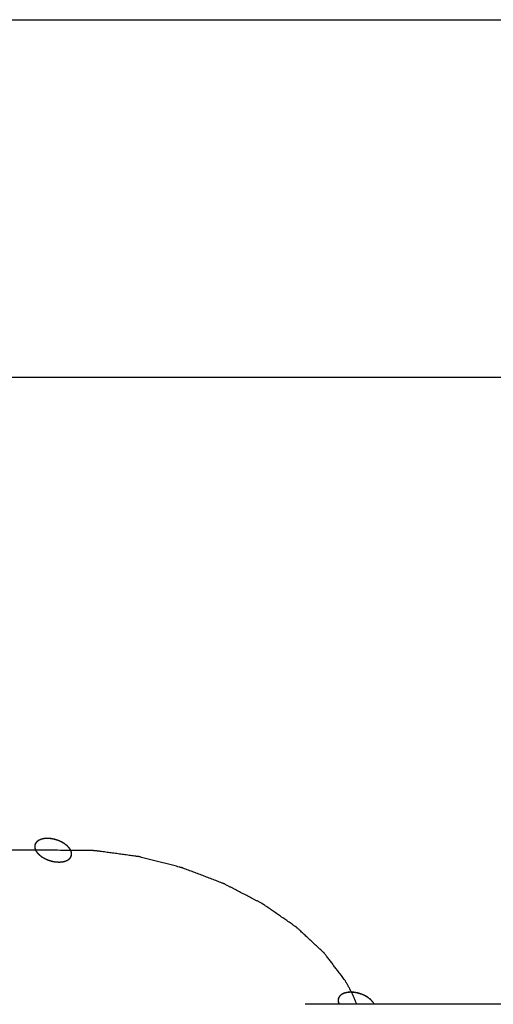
# Model space of a CAD drawing. Header units: millimetres. Extents: x -78 to 141, y 20 to 129.
# Tile 70 of 114: x 76.99 to 78.96, y 123.35 to 127.44. Entities that reach past the tile are written whole.
import ezdxf

# ---------------------------------------------------------------- set-up
doc = ezdxf.new("R2010")
doc.units = ezdxf.units.MM
doc.header["$LTSCALE"] = 16.335
doc.layers.get('0').update_dxf_attribs({"linetype": 'CONTINUOUS'})
doc.layers.add('02___PRT_ALL_AXES', color=7, linetype='CONTINUOUS')

msp = doc.modelspace()

# ---------------------------------------------------------------- linework, layer by layer
at = {"color": 7, "linetype": 'Continuous'}
for p, q in [((41.2292, 125.9543), (102.3964, 125.9543)), ((77.1339, 123.9932), (42.9605, 123.9932)), ((81.0834, 123.3545), (78.1776, 123.3545))]:
    msp.add_line(p, q, dxfattribs=at)
for points, knots in [([(77.206, 123.9932), (77.2059, 123.9933), (77.2032, 123.9975), (77.2017, 123.9999), (77.2007, 124.0015), (77.2, 124.0028), (77.1988, 124.0039), (77.1974, 124.0054), (77.1956, 124.0073), (77.1938, 124.0092), (77.1924, 124.0107), (77.1913, 124.012), (77.19, 124.0129), (77.1882, 124.0144), (77.1859, 124.0161), (77.1837, 124.0179), (77.1819, 124.0193), (77.1805, 124.0204), (77.1789, 124.0213), (77.1768, 124.0226), (77.1741, 124.0241), (77.1714, 124.0257), (77.1693, 124.0269), (77.1677, 124.0279), (77.1659, 124.0286), (77.1636, 124.0297), (77.1607, 124.0309), (77.1578, 124.0322), (77.1555, 124.0332), (77.1538, 124.034), (77.1519, 124.0345), (77.1495, 124.0353), (77.1464, 124.0362), (77.1433, 124.0372), (77.1409, 124.0379), (77.1391, 124.0385), (77.1372, 124.0388), (77.1347, 124.0393), (77.1316, 124.0399), (77.1285, 124.0405), (77.126, 124.0409), (77.1241, 124.0413), (77.1223, 124.0414), (77.1198, 124.0416), (77.1167, 124.0417), (77.1136, 124.042), (77.1111, 124.0421), (77.1093, 124.0423), (77.1076, 124.0421), (77.1053, 124.042), (77.1025, 124.0418), (77.0996, 124.0416), (77.0973, 124.0414), (77.0957, 124.0414), (77.0941, 124.0409), (77.0921, 124.0405), (77.0895, 124.0399), (77.087, 124.0394), (77.0849, 124.0389), (77.0834, 124.0386), (77.0821, 124.038), (77.0804, 124.0372), (77.0783, 124.0363), (77.0761, 124.0354), (77.0744, 124.0346), (77.0731, 124.0341), (77.0721, 124.0333), (77.0707, 124.0323), (77.069, 124.031), (77.0673, 124.0297), (77.066, 124.0286), (77.0649, 124.028), (77.0643, 124.0269), (77.0634, 124.0257), (77.0623, 124.0242), (77.0611, 124.0226), (77.0603, 124.0214), (77.0595, 124.0205), (77.0593, 124.0194), (77.0588, 124.018), (77.0583, 124.0163), (77.0578, 124.0145), (77.0574, 124.0131), (77.0569, 124.0121), (77.0571, 124.0109), (77.0571, 124.0094), (77.0572, 124.0075), (77.0573, 124.0056), (77.0574, 124.0041), (77.0573, 124.0028), (77.0578, 124.0017), (77.0583, 124), (77.0592, 123.9976), (77.0607, 123.9933), (77.0607, 123.9932)], [0, 0, 0, 0, 0.00178862, 0.00268292, 0.00313008, 0.00357723, 0.00407486, 0.0045725, 0.00556776, 0.00656303, 0.00706066, 0.0075583, 0.00810164, 0.00864499, 0.00973169, 0.01081838, 0.01136173, 0.01190508, 0.01249491, 0.01308474, 0.0142644, 0.01544405, 0.01603388, 0.01662371, 0.01722604, 0.01782837, 0.01903302, 0.02023767, 0.02084, 0.02144232, 0.02205221, 0.0226621, 0.02388189, 0.02510167, 0.02571156, 0.02632145, 0.02692335, 0.02752524, 0.02872902, 0.0299328, 0.03053469, 0.03113658, 0.03172556, 0.03231453, 0.03349248, 0.03467043, 0.03525941, 0.03584838, 0.03639056, 0.03693274, 0.03801709, 0.03910144, 0.03964362, 0.0401858, 0.04068205, 0.0411783, 0.0421708, 0.04316329, 0.04365954, 0.04415579, 0.04460152, 0.04504725, 0.04593871, 0.04683018, 0.04727591, 0.04772164, 0.04812629, 0.04853094, 0.04934024, 0.05014954, 0.05055419, 0.05095884, 0.05132092, 0.05168301, 0.05240718, 0.05313135, 0.05349343, 0.05385552, 0.05420471, 0.0545539, 0.05525228, 0.05595067, 0.05629986, 0.05664905, 0.05701186, 0.05737466, 0.05810028, 0.0588259, 0.0591887, 0.05955151, 0.0599574, 0.0603633, 0.06117508, 0.06279865, 0.06279865, 0.06279865, 0.06279865]), ([(77.2065, 123.9932), (77.2065, 123.9933), (77.2038, 123.9976), (77.2023, 124), (77.2012, 124.0016), (77.2005, 124.0029), (77.1994, 124.0039), (77.198, 124.0054), (77.1962, 124.0073), (77.1944, 124.0093), (77.1929, 124.0108), (77.1919, 124.012), (77.1905, 124.013), (77.1887, 124.0144), (77.1865, 124.0161), (77.1842, 124.0179), (77.1824, 124.0193), (77.1811, 124.0205), (77.1795, 124.0213), (77.1773, 124.0226), (77.1746, 124.0241), (77.172, 124.0257), (77.1698, 124.027), (77.1683, 124.028), (77.1665, 124.0287), (77.1642, 124.0297), (77.1613, 124.0309), (77.1584, 124.0322), (77.156, 124.0332), (77.1543, 124.034), (77.1525, 124.0345), (77.15, 124.0353), (77.1469, 124.0362), (77.1439, 124.0372), (77.1414, 124.0379), (77.1396, 124.0386), (77.1377, 124.0388), (77.1352, 124.0393), (77.1321, 124.0399), (77.129, 124.0405), (77.1265, 124.0409), (77.1247, 124.0414), (77.1228, 124.0414), (77.1203, 124.0416), (77.1172, 124.0418), (77.1141, 124.042), (77.1117, 124.0421), (77.1099, 124.0423), (77.1081, 124.0421), (77.1058, 124.042), (77.103, 124.0418), (77.1001, 124.0416), (77.0979, 124.0414), (77.0962, 124.0414), (77.0946, 124.041), (77.0926, 124.0405), (77.0901, 124.0399), (77.0875, 124.0394), (77.0855, 124.0389), (77.084, 124.0387), (77.0827, 124.038), (77.0809, 124.0373), (77.0788, 124.0363), (77.0766, 124.0354), (77.0749, 124.0346), (77.0736, 124.0342), (77.0726, 124.0333), (77.0713, 124.0323), (77.0696, 124.031), (77.0679, 124.0297), (77.0665, 124.0287), (77.0655, 124.028), (77.0648, 124.027), (77.0639, 124.0258), (77.0628, 124.0242), (77.0617, 124.0227), (77.0608, 124.0214), (77.06, 124.0206), (77.0598, 124.0194), (77.0594, 124.0181), (77.0589, 124.0163), (77.0583, 124.0145), (77.0579, 124.0131), (77.0575, 124.0121), (77.0576, 124.0109), (77.0576, 124.0094), (77.0577, 124.0075), (77.0578, 124.0056), (77.0579, 124.0041), (77.0578, 124.0029), (77.0584, 124.0017), (77.0589, 124.0001), (77.0597, 123.9976), (77.0612, 123.9933), (77.0612, 123.9932)], [0, 0, 0, 0, 0.00178862, 0.00268292, 0.00313008, 0.00357723, 0.00407486, 0.0045725, 0.00556776, 0.00656303, 0.00706066, 0.0075583, 0.00810164, 0.00864499, 0.00973169, 0.01081838, 0.01136173, 0.01190508, 0.01249491, 0.01308474, 0.0142644, 0.01544405, 0.01603388, 0.01662371, 0.01722604, 0.01782837, 0.01903302, 0.02023767, 0.02084, 0.02144232, 0.02205221, 0.0226621, 0.02388189, 0.02510167, 0.02571156, 0.02632145, 0.02692335, 0.02752524, 0.02872902, 0.0299328, 0.03053469, 0.03113658, 0.03172556, 0.03231453, 0.03349248, 0.03467043, 0.03525941, 0.03584838, 0.03639056, 0.03693274, 0.03801709, 0.03910144, 0.03964362, 0.0401858, 0.04068205, 0.0411783, 0.0421708, 0.04316329, 0.04365954, 0.04415579, 0.04460152, 0.04504725, 0.04593871, 0.04683018, 0.04727591, 0.04772164, 0.04812629, 0.04853094, 0.04934024, 0.05014954, 0.05055419, 0.05095884, 0.05132092, 0.05168301, 0.05240718, 0.05313135, 0.05349343, 0.05385552, 0.05420471, 0.0545539, 0.05525228, 0.05595067, 0.05629986, 0.05664905, 0.05701186, 0.05737466, 0.05810028, 0.0588259, 0.0591887, 0.05955151, 0.0599574, 0.0603633, 0.06117508, 0.06279865, 0.06279865, 0.06279865, 0.06279865]), ([(77.0607, 123.9932), (77.0608, 123.9931), (77.0634, 123.9889), (77.065, 123.9865), (77.066, 123.9849), (77.0667, 123.9836), (77.0678, 123.9826), (77.0692, 123.981), (77.0711, 123.9791), (77.0728, 123.9772), (77.0743, 123.9757), (77.0753, 123.9744), (77.0767, 123.9735), (77.0785, 123.9721), (77.0807, 123.9703), (77.083, 123.9685), (77.0848, 123.9671), (77.0861, 123.966), (77.0878, 123.9652), (77.0899, 123.9639), (77.0926, 123.9623), (77.0952, 123.9607), (77.0974, 123.9595), (77.099, 123.9585), (77.1007, 123.9578), (77.103, 123.9568), (77.106, 123.9555), (77.1089, 123.9542), (77.1112, 123.9532), (77.1129, 123.9524), (77.1148, 123.9519), (77.1172, 123.9511), (77.1203, 123.9502), (77.1233, 123.9493), (77.1258, 123.9485), (77.1276, 123.9479), (77.1295, 123.9476), (77.132, 123.9471), (77.1351, 123.9466), (77.1382, 123.946), (77.1407, 123.9455), (77.1425, 123.9451), (77.1444, 123.945), (77.1469, 123.9449), (77.15, 123.9447), (77.1531, 123.9445), (77.1555, 123.9443), (77.1573, 123.9441), (77.1591, 123.9443), (77.1614, 123.9444), (77.1642, 123.9447), (77.1671, 123.9448), (77.1693, 123.945), (77.171, 123.945), (77.1726, 123.9455), (77.1746, 123.9459), (77.1772, 123.9465), (77.1797, 123.9471), (77.1817, 123.9476), (77.1832, 123.9478), (77.1845, 123.9485), (77.1863, 123.9492), (77.1884, 123.9501), (77.1906, 123.9511), (77.1923, 123.9518), (77.1936, 123.9523), (77.1946, 123.9532), (77.196, 123.9542), (77.1976, 123.9555), (77.1994, 123.9567), (77.2007, 123.9578), (77.2018, 123.9584), (77.2024, 123.9595), (77.2033, 123.9607), (77.2044, 123.9622), (77.2055, 123.9638), (77.2064, 123.965), (77.2072, 123.9659), (77.2074, 123.967), (77.2079, 123.9684), (77.2084, 123.9702), (77.2089, 123.9719), (77.2093, 123.9733), (77.2098, 123.9744), (77.2096, 123.9755), (77.2096, 123.977), (77.2095, 123.9789), (77.2094, 123.9809), (77.2093, 123.9824), (77.2094, 123.9836), (77.2089, 123.9847), (77.2083, 123.9864), (77.2075, 123.9888), (77.206, 123.9931), (77.206, 123.9932)], [0, 0, 0, 0, 0.00178862, 0.00268292, 0.00313008, 0.00357723, 0.00407486, 0.0045725, 0.00556776, 0.00656303, 0.00706066, 0.0075583, 0.00810164, 0.00864499, 0.00973169, 0.01081838, 0.01136173, 0.01190508, 0.01249491, 0.01308474, 0.0142644, 0.01544405, 0.01603388, 0.01662371, 0.01722604, 0.01782837, 0.01903302, 0.02023767, 0.02084, 0.02144232, 0.02205221, 0.0226621, 0.02388189, 0.02510167, 0.02571156, 0.02632145, 0.02692335, 0.02752524, 0.02872902, 0.0299328, 0.03053469, 0.03113658, 0.03172556, 0.03231453, 0.03349248, 0.03467043, 0.03525941, 0.03584838, 0.03639056, 0.03693274, 0.03801709, 0.03910144, 0.03964362, 0.0401858, 0.04068205, 0.0411783, 0.0421708, 0.04316329, 0.04365954, 0.04415579, 0.04460152, 0.04504725, 0.04593871, 0.04683018, 0.04727591, 0.04772164, 0.04812629, 0.04853094, 0.04934024, 0.05014954, 0.05055419, 0.05095884, 0.05132092, 0.05168301, 0.05240718, 0.05313135, 0.05349343, 0.05385552, 0.05420471, 0.0545539, 0.05525228, 0.05595067, 0.05629986, 0.05664905, 0.05701186, 0.05737466, 0.05810028, 0.0588259, 0.0591887, 0.05955151, 0.0599574, 0.0603633, 0.06117508, 0.06279865, 0.06279865, 0.06279865, 0.06279865]), ([(77.0612, 123.9932), (77.0613, 123.9931), (77.064, 123.9889), (77.0655, 123.9865), (77.0665, 123.9849), (77.0673, 123.9836), (77.0684, 123.9826), (77.0698, 123.981), (77.0716, 123.9791), (77.0734, 123.9772), (77.0748, 123.9757), (77.0759, 123.9745), (77.0772, 123.9735), (77.079, 123.9721), (77.0813, 123.9703), (77.0835, 123.9686), (77.0853, 123.9672), (77.0867, 123.966), (77.0883, 123.9652), (77.0904, 123.9639), (77.0931, 123.9623), (77.0958, 123.9608), (77.0979, 123.9595), (77.0995, 123.9585), (77.1013, 123.9578), (77.1036, 123.9568), (77.1065, 123.9555), (77.1094, 123.9543), (77.1117, 123.9533), (77.1134, 123.9524), (77.1153, 123.952), (77.1177, 123.9512), (77.1208, 123.9502), (77.1239, 123.9493), (77.1263, 123.9486), (77.1281, 123.9479), (77.13, 123.9476), (77.1325, 123.9472), (77.1356, 123.9466), (77.1387, 123.946), (77.1412, 123.9455), (77.1431, 123.9451), (77.145, 123.9451), (77.1474, 123.9449), (77.1505, 123.9447), (77.1536, 123.9445), (77.1561, 123.9444), (77.1579, 123.9441), (77.1596, 123.9443), (77.1619, 123.9445), (77.1648, 123.9447), (77.1676, 123.9449), (77.1699, 123.9451), (77.1716, 123.9451), (77.1731, 123.9455), (77.1752, 123.9459), (77.1777, 123.9465), (77.1802, 123.9471), (77.1823, 123.9476), (77.1838, 123.9478), (77.1851, 123.9485), (77.1868, 123.9492), (77.189, 123.9502), (77.1911, 123.9511), (77.1928, 123.9519), (77.1941, 123.9523), (77.1951, 123.9532), (77.1965, 123.9542), (77.1982, 123.9555), (77.1999, 123.9568), (77.2012, 123.9578), (77.2023, 123.9585), (77.2029, 123.9595), (77.2038, 123.9607), (77.2049, 123.9623), (77.2061, 123.9638), (77.2069, 123.9651), (77.2077, 123.9659), (77.2079, 123.967), (77.2084, 123.9684), (77.2089, 123.9702), (77.2095, 123.9719), (77.2098, 123.9733), (77.2103, 123.9744), (77.2101, 123.9755), (77.2101, 123.9771), (77.21, 123.979), (77.21, 123.9809), (77.2099, 123.9824), (77.2099, 123.9836), (77.2094, 123.9848), (77.2089, 123.9864), (77.208, 123.9888), (77.2066, 123.9932), (77.2065, 123.9932)], [0, 0, 0, 0, 0.00178862, 0.00268292, 0.00313008, 0.00357723, 0.00407486, 0.0045725, 0.00556776, 0.00656303, 0.00706066, 0.0075583, 0.00810164, 0.00864499, 0.00973169, 0.01081838, 0.01136173, 0.01190508, 0.01249491, 0.01308474, 0.0142644, 0.01544405, 0.01603388, 0.01662371, 0.01722604, 0.01782837, 0.01903302, 0.02023767, 0.02084, 0.02144232, 0.02205221, 0.0226621, 0.02388189, 0.02510167, 0.02571156, 0.02632145, 0.02692335, 0.02752524, 0.02872902, 0.0299328, 0.03053469, 0.03113658, 0.03172556, 0.03231453, 0.03349248, 0.03467043, 0.03525941, 0.03584838, 0.03639056, 0.03693274, 0.03801709, 0.03910144, 0.03964362, 0.0401858, 0.04068205, 0.0411783, 0.0421708, 0.04316329, 0.04365954, 0.04415579, 0.04460152, 0.04504725, 0.04593871, 0.04683018, 0.04727591, 0.04772164, 0.04812629, 0.04853094, 0.04934024, 0.05014954, 0.05055419, 0.05095884, 0.05132092, 0.05168301, 0.05240718, 0.05313135, 0.05349343, 0.05385552, 0.05420471, 0.0545539, 0.05525228, 0.05595067, 0.05629986, 0.05664905, 0.05701186, 0.05737466, 0.05810028, 0.0588259, 0.0591887, 0.05955151, 0.0599574, 0.0603633, 0.06117508, 0.06279865, 0.06279865, 0.06279865, 0.06279865]), ([(78.3432, 123.4535), (78.3406, 123.457), (78.3242, 123.4785), (78.311, 123.4958), (78.3, 123.5103), (78.2893, 123.5244), (78.2803, 123.5362), (78.2731, 123.5456), (78.2686, 123.5515), (78.265, 123.5563), (78.2623, 123.5598), (78.2601, 123.5628), (78.2585, 123.5648), (78.2576, 123.566), (78.257, 123.567), (78.256, 123.5677), (78.2548, 123.5689), (78.2527, 123.5708), (78.2497, 123.5736), (78.2461, 123.5769), (78.2413, 123.5814), (78.2353, 123.587), (78.2257, 123.5959), (78.2137, 123.6071), (78.1993, 123.6205), (78.1849, 123.6339), (78.1729, 123.645), (78.1633, 123.654), (78.1573, 123.6596), (78.1525, 123.664), (78.1489, 123.6674), (78.1459, 123.6702), (78.1438, 123.6721), (78.1426, 123.6732), (78.1417, 123.6741), (78.1406, 123.6748), (78.1392, 123.6759), (78.1366, 123.6776), (78.133, 123.6801), (78.1286, 123.6832), (78.1228, 123.6872), (78.1155, 123.6923), (78.1038, 123.7003), (78.0893, 123.7104), (78.0718, 123.7225), (78.0543, 123.7347), (78.0397, 123.7448), (78.0281, 123.7528), (78.0208, 123.7579), (78.015, 123.7619), (78.0106, 123.7649), (78.0069, 123.7675), (78.004, 123.7695), (78.0018, 123.7711), (77.9993, 123.7723), (77.9959, 123.7741), (77.9917, 123.7763), (77.9866, 123.7789), (77.9799, 123.7824), (77.9714, 123.7868), (77.9579, 123.7938), (77.941, 123.8026), (77.9208, 123.8132), (77.9005, 123.8237), (77.8836, 123.8325), (77.8701, 123.8395), (77.86, 123.8448), (77.8515, 123.8492), (77.8456, 123.8523), (77.8422, 123.854), (77.8397, 123.8554), (77.837, 123.8563), (77.8334, 123.8577), (77.8271, 123.8601), (77.8181, 123.8635), (77.8073, 123.8676), (77.793, 123.8731), (77.775, 123.8799), (77.7534, 123.8881), (77.7318, 123.8963), (77.7139, 123.9031), (77.6995, 123.9086), (77.6887, 123.9127), (77.6797, 123.9161), (77.6734, 123.9185), (77.6698, 123.9198), (77.6672, 123.921), (77.6643, 123.9216), (77.6606, 123.9226), (77.6541, 123.9242), (77.6447, 123.9266), (77.6336, 123.9295), (77.6186, 123.9333), (77.6, 123.9381), (77.5776, 123.9438), (77.5552, 123.9496), (77.5365, 123.9544), (77.5216, 123.9582), (77.5104, 123.961), (77.5011, 123.9634), (77.4946, 123.9651), (77.4908, 123.966), (77.488, 123.9669), (77.4852, 123.9671), (77.4814, 123.9677), (77.4747, 123.9686), (77.4653, 123.9699), (77.4539, 123.9714), (77.4387, 123.9735), (77.4198, 123.9761), (77.397, 123.9791), (77.3743, 123.9822), (77.3553, 123.9848), (77.3401, 123.9869), (77.3307, 123.9882), (77.3231, 123.9892), (77.3174, 123.99), (77.3127, 123.9906), (77.3089, 123.9911), (77.3061, 123.9916), (77.3033, 123.9915), (77.2997, 123.9916), (77.2952, 123.9916), (77.2898, 123.9917), (77.2826, 123.9917), (77.2736, 123.9918), (77.2593, 123.992), (77.2412, 123.9922), (77.2198, 123.9924), (77.1978, 123.9926), (77.1711, 123.9928), (77.1396, 123.9931), (77.1333, 123.9932)], [0, 0, 0, 0, 0.0112858, 0.0169287, 0.0225716, 0.0282146, 0.0338575, 0.0366789, 0.0395004, 0.0409111, 0.0423218, 0.0437326, 0.0444379, 0.0447906, 0.0451433, 0.045533, 0.0459227, 0.0467022, 0.0482611, 0.04982, 0.0513789, 0.0544966, 0.0576144, 0.06385, 0.0700856, 0.0763211, 0.0825567, 0.0856745, 0.0887923, 0.0903512, 0.09191, 0.0934689, 0.0942484, 0.0946381, 0.0950278, 0.0954492, 0.0958706, 0.0967134, 0.098399, 0.1000845, 0.1017701, 0.1051412, 0.1085124, 0.1152546, 0.1219969, 0.1287392, 0.1354815, 0.1388526, 0.1422237, 0.1439093, 0.1455949, 0.1472804, 0.1481232, 0.148966, 0.1498711, 0.1507763, 0.1525865, 0.1543968, 0.156207, 0.1598275, 0.163448, 0.170689, 0.17793, 0.185171, 0.1924121, 0.1960326, 0.1996531, 0.2032736, 0.2050838, 0.205989, 0.2068941, 0.2078083, 0.2087226, 0.2105512, 0.2142082, 0.2178653, 0.2215224, 0.2288365, 0.2361507, 0.2434648, 0.2507789, 0.254436, 0.2580931, 0.2617502, 0.2635787, 0.264493, 0.2654072, 0.266323, 0.2672388, 0.2690703, 0.2727334, 0.2763965, 0.2800596, 0.2873858, 0.294712, 0.3020382, 0.3093644, 0.3130275, 0.3166906, 0.3203537, 0.3221853, 0.3231011, 0.3240168, 0.3249265, 0.3258361, 0.3276554, 0.3312939, 0.3349325, 0.338571, 0.3458481, 0.3531251, 0.3604022, 0.3676793, 0.3713178, 0.3749564, 0.3767756, 0.3785949, 0.3804142, 0.3813238, 0.3822335, 0.3830888, 0.3839441, 0.3856547, 0.3873653, 0.3890759, 0.3924971, 0.3959183, 0.4027608, 0.4096032, 0.4164457, 0.4232881, 0.436973, 0.436973, 0.436973, 0.436973]), ([(78.3912, 123.3555), (78.3912, 123.3556), (78.3888, 123.3617), (78.3874, 123.3653), (78.3861, 123.3686), (78.3854, 123.3705), (78.3845, 123.3725), (78.3835, 123.3751), (78.3817, 123.3792), (78.3796, 123.3844), (78.3768, 123.3905), (78.3739, 123.3967), (78.371, 123.4029), (78.3679, 123.409), (78.3648, 123.4152), (78.3615, 123.4214), (78.3581, 123.4276), (78.3556, 123.4322), (78.3539, 123.4353), (78.3527, 123.4375), (78.3503, 123.4415), (78.3477, 123.4459), (78.3432, 123.4535), (78.3432, 123.4535)], [0, 0, 0, 0, 0.00183231, 0.00366462, 0.00458077, 0.00506325, 0.0055947, 0.0066576, 0.0077205, 0.0098463, 0.01199502, 0.01415563, 0.01631624, 0.01851247, 0.02070869, 0.02291676, 0.02514928, 0.0273818, 0.02793993, 0.0285338, 0.02975747, 0.0322048, 0.03465213, 0.03465213, 0.03465213, 0.03465213]), ([(78.4637, 123.3559), (78.4636, 123.356), (78.4609, 123.3602), (78.4594, 123.3626), (78.4584, 123.3642), (78.4577, 123.3655), (78.4565, 123.3665), (78.4551, 123.3681), (78.4533, 123.37), (78.4515, 123.3719), (78.4501, 123.3734), (78.449, 123.3747), (78.4477, 123.3756), (78.4459, 123.377), (78.4436, 123.3788), (78.4414, 123.3806), (78.4396, 123.3819), (78.4382, 123.3831), (78.4366, 123.3839), (78.4345, 123.3852), (78.4318, 123.3868), (78.4291, 123.3884), (78.427, 123.3896), (78.4254, 123.3906), (78.4236, 123.3913), (78.4213, 123.3923), (78.4184, 123.3936), (78.4155, 123.3949), (78.4132, 123.3959), (78.4115, 123.3967), (78.4096, 123.3972), (78.4072, 123.398), (78.4041, 123.3989), (78.401, 123.3998), (78.3986, 123.4006), (78.3968, 123.4012), (78.3949, 123.4015), (78.3924, 123.402), (78.3893, 123.4025), (78.3862, 123.4031), (78.3837, 123.4036), (78.3818, 123.404), (78.3799, 123.4041), (78.3775, 123.4042), (78.3744, 123.4044), (78.3713, 123.4046), (78.3688, 123.4048), (78.367, 123.405), (78.3653, 123.4048), (78.363, 123.4047), (78.3601, 123.4044), (78.3573, 123.4043), (78.355, 123.4041), (78.3534, 123.4041), (78.3518, 123.4036), (78.3498, 123.4032), (78.3472, 123.4026), (78.3447, 123.402), (78.3426, 123.4015), (78.3411, 123.4013), (78.3398, 123.4006), (78.3381, 123.3999), (78.336, 123.399), (78.3338, 123.398), (78.3321, 123.3973), (78.3308, 123.3968), (78.3298, 123.3959), (78.3284, 123.3949), (78.3267, 123.3936), (78.325, 123.3924), (78.3237, 123.3913), (78.3226, 123.3907), (78.322, 123.3896), (78.3211, 123.3884), (78.32, 123.3869), (78.3188, 123.3853), (78.318, 123.3841), (78.3172, 123.3832), (78.317, 123.3821), (78.3165, 123.3807), (78.316, 123.3789), (78.3155, 123.3772), (78.3151, 123.3758), (78.3146, 123.3747), (78.3148, 123.3736), (78.3148, 123.3721), (78.3149, 123.3702), (78.3149, 123.3682), (78.315, 123.3667), (78.315, 123.3655), (78.3155, 123.3644), (78.316, 123.3627), (78.3169, 123.3603), (78.3184, 123.356), (78.3184, 123.3559)], [0, 0, 0, 0, 0.00178862, 0.00268292, 0.00313008, 0.00357723, 0.00407486, 0.0045725, 0.00556776, 0.00656303, 0.00706066, 0.0075583, 0.00810164, 0.00864499, 0.00973169, 0.01081838, 0.01136173, 0.01190508, 0.01249491, 0.01308474, 0.0142644, 0.01544405, 0.01603388, 0.01662371, 0.01722604, 0.01782837, 0.01903302, 0.02023767, 0.02084, 0.02144232, 0.02205221, 0.0226621, 0.02388189, 0.02510167, 0.02571156, 0.02632145, 0.02692335, 0.02752524, 0.02872902, 0.0299328, 0.03053469, 0.03113658, 0.03172556, 0.03231453, 0.03349248, 0.03467043, 0.03525941, 0.03584838, 0.03639056, 0.03693274, 0.03801709, 0.03910144, 0.03964362, 0.0401858, 0.04068205, 0.0411783, 0.0421708, 0.04316329, 0.04365954, 0.04415579, 0.04460152, 0.04504725, 0.04593871, 0.04683018, 0.04727591, 0.04772164, 0.04812629, 0.04853094, 0.04934024, 0.05014954, 0.05055419, 0.05095884, 0.05132092, 0.05168301, 0.05240718, 0.05313135, 0.05349343, 0.05385552, 0.05420471, 0.0545539, 0.05525228, 0.05595067, 0.05629986, 0.05664905, 0.05701186, 0.05737466, 0.05810028, 0.0588259, 0.0591887, 0.05955151, 0.0599574, 0.0603633, 0.06117508, 0.06279866, 0.06279866, 0.06279866, 0.06279866]), ([(78.4638, 123.3555), (78.4638, 123.3556), (78.4611, 123.3598), (78.4596, 123.3622), (78.4585, 123.3638), (78.4578, 123.3651), (78.4567, 123.3662), (78.4553, 123.3677), (78.4535, 123.3696), (78.4517, 123.3715), (78.4502, 123.373), (78.4492, 123.3743), (78.4478, 123.3752), (78.446, 123.3767), (78.4438, 123.3784), (78.4415, 123.3802), (78.4397, 123.3816), (78.4384, 123.3827), (78.4367, 123.3836), (78.4346, 123.3849), (78.4319, 123.3864), (78.4293, 123.388), (78.4271, 123.3892), (78.4255, 123.3902), (78.4238, 123.3909), (78.4215, 123.392), (78.4186, 123.3932), (78.4157, 123.3945), (78.4133, 123.3955), (78.4116, 123.3963), (78.4097, 123.3968), (78.4073, 123.3976), (78.4042, 123.3985), (78.4012, 123.3995), (78.3987, 123.4002), (78.3969, 123.4008), (78.395, 123.4011), (78.3925, 123.4016), (78.3894, 123.4022), (78.3863, 123.4028), (78.3838, 123.4032), (78.382, 123.4036), (78.3801, 123.4037), (78.3776, 123.4039), (78.3745, 123.4041), (78.3714, 123.4043), (78.369, 123.4044), (78.3672, 123.4046), (78.3654, 123.4044), (78.3631, 123.4043), (78.3603, 123.4041), (78.3574, 123.4039), (78.3552, 123.4037), (78.3535, 123.4037), (78.3519, 123.4032), (78.3499, 123.4028), (78.3474, 123.4022), (78.3448, 123.4017), (78.3428, 123.4012), (78.3413, 123.4009), (78.34, 123.4003), (78.3382, 123.3995), (78.3361, 123.3986), (78.3339, 123.3977), (78.3322, 123.3969), (78.3309, 123.3965), (78.3299, 123.3956), (78.3285, 123.3946), (78.3269, 123.3933), (78.3252, 123.392), (78.3238, 123.3909), (78.3227, 123.3903), (78.3221, 123.3892), (78.3212, 123.388), (78.3201, 123.3865), (78.319, 123.385), (78.3181, 123.3837), (78.3173, 123.3828), (78.3171, 123.3817), (78.3167, 123.3803), (78.3161, 123.3786), (78.3156, 123.3768), (78.3152, 123.3754), (78.3148, 123.3744), (78.3149, 123.3732), (78.3149, 123.3717), (78.315, 123.3698), (78.3151, 123.3679), (78.3152, 123.3664), (78.3151, 123.3651), (78.3156, 123.364), (78.3162, 123.3623), (78.317, 123.3599), (78.3185, 123.3556), (78.3185, 123.3555)], [0, 0, 0, 0, 0.00178862, 0.00268292, 0.00313008, 0.00357723, 0.00407486, 0.0045725, 0.00556776, 0.00656303, 0.00706066, 0.0075583, 0.00810164, 0.00864499, 0.00973169, 0.01081838, 0.01136173, 0.01190508, 0.01249491, 0.01308474, 0.0142644, 0.01544405, 0.01603388, 0.01662371, 0.01722604, 0.01782837, 0.01903302, 0.02023767, 0.02084, 0.02144232, 0.02205221, 0.0226621, 0.02388189, 0.02510167, 0.02571156, 0.02632145, 0.02692335, 0.02752524, 0.02872902, 0.0299328, 0.03053469, 0.03113658, 0.03172556, 0.03231453, 0.03349248, 0.03467043, 0.03525941, 0.03584838, 0.03639056, 0.03693274, 0.03801709, 0.03910144, 0.03964362, 0.0401858, 0.04068205, 0.0411783, 0.0421708, 0.04316329, 0.04365954, 0.04415579, 0.04460152, 0.04504725, 0.04593871, 0.04683018, 0.04727591, 0.04772164, 0.04812629, 0.04853094, 0.04934024, 0.05014954, 0.05055419, 0.05095884, 0.05132092, 0.05168301, 0.05240718, 0.05313135, 0.05349343, 0.05385552, 0.05420471, 0.0545539, 0.05525228, 0.05595067, 0.05629986, 0.05664905, 0.05701186, 0.05737466, 0.05810028, 0.0588259, 0.0591887, 0.05955151, 0.0599574, 0.0603633, 0.06117508, 0.06279865, 0.06279865, 0.06279865, 0.06279865])]:
    msp.add_open_spline(points, degree=3, knots=knots, dxfattribs=at)
at = {"layer": '02___PRT_ALL_AXES', "color": 7, "linetype": 'Continuous'}
for p, q in [((-75.8525, 127.4371), (102.8546, 127.4371)), ((-76.3107, 125.9543), (102.3964, 125.9543))]:
    msp.add_line(p, q, dxfattribs=at)

doc.saveas('drawing.dxf')
